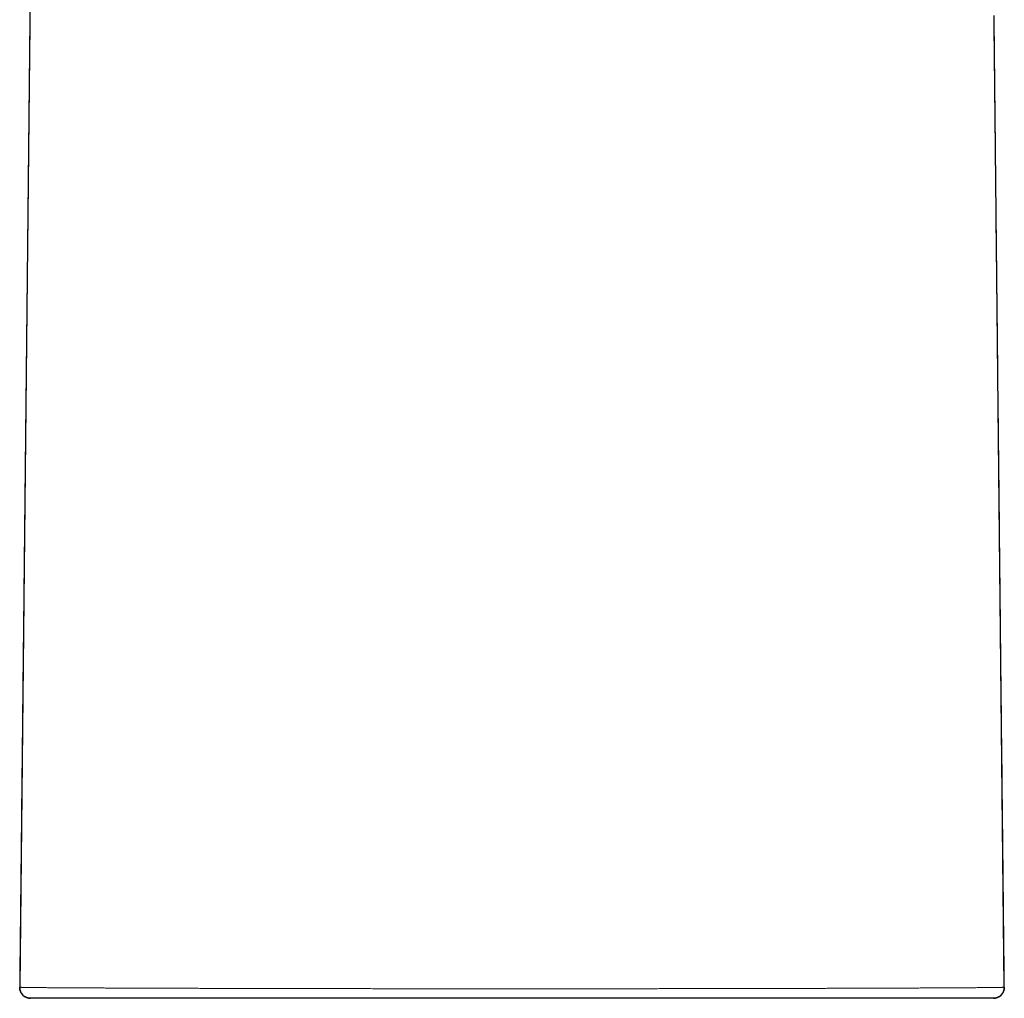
# Model space of a CAD drawing. Header units: millimetres. Extents: x 8 to 549, y 12 to 450.
# Tile 90 of 172: x 263 to 317, y 288 to 341. Entities that reach past the tile are written whole.
import ezdxf

# ---------------------------------------------------------------- set-up
doc = ezdxf.new("R2010")
doc.units = ezdxf.units.MM

msp = doc.modelspace()

# ---------------------------------------------------------------- linework, layer by layer
at = {"color": 7, "linetype": 'Continuous', "lineweight": 30}
for p, q in [((263.307, 341.282), (262.751, 288.397)), ((316.572, 288.397), (316.016, 341.256))]:
    msp.add_line(p, q, dxfattribs=at)
at = {"color": 252, "linetype": 'Continuous', "lineweight": 0}
msp.add_line((262.751, 288.397), (262.75, 288.397), dxfattribs=at)
at = {"color": 7, "linetype": 'Continuous', "lineweight": 30, "flags": 128}
msp.add_lwpolyline([(316.573, 288.397), (316.569, 288.717), (316.563, 289.284), (316.558, 289.834), (316.552, 290.379), (316.546, 290.918), (316.541, 291.451), (316.534, 292.077), (316.528, 292.695), (316.521, 293.305), (316.515, 293.906), (316.509, 294.499), (316.502, 295.083), (316.496, 295.659), (316.49, 296.227), (316.484, 296.786), (316.479, 297.336), (316.473, 297.878), (316.467, 298.412), (316.462, 298.907), (316.457, 299.395), (316.452, 299.876), (316.447, 300.349), (316.442, 300.814), (316.437, 301.3), (316.432, 301.776), (316.427, 302.245), (316.422, 302.705), (316.417, 303.157), (316.413, 303.6), (316.408, 304.01), (316.404, 304.413), (316.4, 304.808), (316.396, 305.195), (316.392, 305.576), (316.388, 305.948), (316.384, 306.313), (316.38, 306.671), (316.377, 307.021), (316.373, 307.363), (316.37, 307.692), (316.366, 308.014), (316.363, 308.329), (316.36, 308.636), (316.357, 308.914), (316.354, 309.185), (316.351, 309.45), (316.348, 309.709), (316.346, 309.962), (316.343, 310.204), (316.341, 310.44), (316.338, 310.67), (316.336, 310.895), (316.333, 311.154), (316.33, 311.405), (316.328, 311.647), (316.325, 311.881), (316.323, 312.106), (316.321, 312.323), (316.319, 312.532), (316.316, 312.732), (316.314, 312.923), (316.313, 313.106), (316.311, 313.281), (316.309, 313.447), (316.307, 313.596), (316.306, 313.738), (316.304, 313.872), (316.303, 313.998), (316.302, 314.117), (316.296, 314.698), (316.29, 315.273), (316.284, 315.843), (316.278, 316.408), (316.276, 316.575), (316.274, 316.742), (316.273, 316.908), (316.271, 317.075), (316.269, 317.245), (316.267, 317.421), (316.265, 317.635), (316.263, 317.856), (316.26, 318.084), (316.258, 318.32), (316.255, 318.568), (316.252, 318.823), (316.25, 319.086), (316.247, 319.357), (316.244, 319.635), (316.241, 319.921), (316.238, 320.214), (316.235, 320.515), (316.231, 320.823), (316.228, 321.139), (316.225, 321.462), (316.221, 321.794), (316.218, 322.132), (316.214, 322.478), (316.21, 322.802), (316.207, 323.132), (316.203, 323.468), (316.2, 323.809), (316.196, 324.155), (316.193, 324.507), (316.188, 324.898), (316.184, 325.295), (316.18, 325.699), (316.176, 326.109), (316.171, 326.526), (316.167, 326.95), (316.162, 327.38), (316.157, 327.861), (316.152, 328.35), (316.147, 328.847), (316.142, 329.353), (316.136, 329.866), (316.132, 330.237), (316.128, 330.613), (316.124, 330.992), (316.12, 331.376), (316.116, 331.763), (316.112, 332.147), (316.108, 332.527), (316.103, 333.041), (316.097, 333.548), (316.092, 334.046), (316.087, 334.536), (316.083, 334.951), (316.078, 335.361), (316.074, 335.764), (316.07, 336.161), (316.066, 336.551), (316.062, 336.936), (316.057, 337.383), (316.052, 337.822), (316.048, 338.255), (316.043, 338.68), (316.039, 339.098), (316.035, 339.509), (316.03, 339.913), (316.026, 340.31), (316.023, 340.616), (316.02, 340.919), (316.017, 341.216), (316.014, 341.511)], dxfattribs=at)
at = {"color": 7, "linetype": 'Continuous', "lineweight": 30}
for centre, start, end in [((263.35, 288.39), 179.397, 270), ((315.973, 288.39), 269.9999, 0.6039)]:
    msp.add_arc(centre, 0.6, start, end, dxfattribs=at)
for points, knots in [([(263.655, 374.294), (263.655, 374.289), (263.653, 374.187), (263.651, 373.987), (263.648, 373.681), (263.645, 373.365), (263.641, 373.04), (263.638, 372.724), (263.635, 372.427), (263.632, 372.148), (263.629, 371.888), (263.627, 371.634), (263.624, 371.386), (263.621, 371.146), (263.619, 370.913), (263.617, 370.686), (263.614, 370.466), (263.612, 370.253), (263.61, 370.046), (263.608, 369.847), (263.606, 369.654), (263.604, 369.468), (263.602, 369.289), (263.6, 369.116), (263.598, 368.948), (263.597, 368.785), (263.595, 368.626), (263.593, 368.474), (263.592, 368.331), (263.59, 368.194), (263.589, 368.067), (263.588, 367.949), (263.587, 367.84), (263.586, 367.737), (263.585, 367.641), (263.584, 367.549), (263.583, 367.459), (263.582, 367.369), (263.58, 367.212), (263.578, 366.987), (263.574, 366.674), (263.571, 366.335), (263.567, 365.97), (263.563, 365.58), (263.559, 365.166), (263.554, 364.729), (263.549, 364.288), (263.545, 363.844), (263.54, 363.396), (263.534, 362.859), (263.528, 362.229), (263.52, 361.507), (263.513, 360.867), (263.508, 360.31), (263.503, 359.84), (263.498, 359.366), (263.493, 358.889), (263.488, 358.409), (263.483, 357.934), (263.478, 357.461), (263.473, 356.99), (263.468, 356.511), (263.462, 356.025), (263.457, 355.542), (263.452, 355.063), (263.447, 354.588), (263.443, 354.193), (263.44, 353.879), (263.437, 353.648), (263.435, 353.417), (263.433, 353.186), (263.43, 352.938), (263.427, 352.675), (263.424, 352.399), (263.421, 352.13), (263.419, 351.868), (263.416, 351.614), (263.413, 351.367), (263.411, 351.123), (263.408, 350.883), (263.406, 350.646), (263.403, 350.418), (263.401, 350.198), (263.399, 349.987), (263.397, 349.796), (263.395, 349.623), (263.393, 349.463), (263.392, 349.297), (263.39, 349.127), (263.388, 348.951), (263.386, 348.758), (263.384, 348.546), (263.381, 348.314), (263.379, 348.076), (263.376, 347.83), (263.374, 347.578), (263.371, 347.32), (263.368, 347.057), (263.365, 346.786), (263.362, 346.523), (263.36, 346.268), (263.357, 346.024), (263.355, 345.779), (263.352, 345.535), (263.35, 345.295), (263.347, 345.012), (263.343, 344.688), (263.339, 344.324), (263.335, 343.958), (263.332, 343.59), (263.328, 343.22), (263.324, 342.858), (263.32, 342.502), (263.317, 342.176), (263.314, 341.879), (263.311, 341.611), (263.308, 341.345), (263.305, 341.08), (263.302, 340.812), (263.3, 340.541), (263.297, 340.267), (263.293, 339.964), (263.29, 339.634), (263.286, 339.273), (263.282, 338.908), (263.278, 338.537), (263.274, 338.16), (263.27, 337.777), (263.266, 337.39), (263.262, 336.996), (263.258, 336.597), (263.254, 336.194), (263.249, 335.787), (263.245, 335.375), (263.241, 334.958), (263.236, 334.526), (263.232, 334.081), (263.227, 333.622), (263.222, 333.156), (263.217, 332.682), (263.212, 332.237), (263.208, 331.821), (263.204, 331.437), (263.2, 331.054), (263.196, 330.674), (263.191, 330.265), (263.187, 329.827), (263.182, 329.361), (263.177, 328.901), (263.172, 328.448), (263.168, 328.002), (263.163, 327.562), (263.158, 327.129), (263.154, 326.703), (263.149, 326.283), (263.145, 325.87), (263.141, 325.463), (263.137, 325.063), (263.132, 324.67), (263.129, 324.294), (263.125, 323.934), (263.121, 323.591), (263.118, 323.254), (263.114, 322.922), (263.111, 322.596), (263.107, 322.267), (263.104, 321.935), (263.1, 321.601), (263.097, 321.274), (263.093, 320.955), (263.09, 320.643), (263.087, 320.34), (263.084, 320.051), (263.081, 319.778), (263.078, 319.519), (263.076, 319.267), (263.073, 319.021), (263.07, 318.781), (263.068, 318.548), (263.066, 318.321), (263.063, 318.1), (263.061, 317.886), (263.059, 317.678), (263.057, 317.477), (263.055, 317.285), (263.053, 317.103), (263.051, 316.928), (263.049, 316.755), (263.047, 316.581), (263.044, 316.287), (263.04, 315.87), (263.034, 315.328), (263.03, 314.917), (263.027, 314.639), (263.025, 314.493), (263.024, 314.348), (263.022, 314.201), (263.021, 314.063), (263.019, 313.929), (263.018, 313.799), (263.017, 313.661), (263.015, 313.515), (263.013, 313.359), (263.012, 313.191), (263.01, 313.013), (263.008, 312.825), (263.006, 312.629), (263.004, 312.425), (263.001, 312.216), (262.999, 312.004), (262.997, 311.788), (262.994, 311.565), (262.992, 311.334), (262.99, 311.096), (262.987, 310.85), (262.984, 310.596), (262.982, 310.335), (262.979, 310.067), (262.976, 309.793), (262.973, 309.513), (262.97, 309.227), (262.967, 308.934), (262.964, 308.642), (262.961, 308.351), (262.958, 308.061), (262.954, 307.765), (262.951, 307.463), (262.948, 307.156), (262.945, 306.846), (262.941, 306.531), (262.938, 306.21), (262.934, 305.862), (262.93, 305.486), (262.926, 305.08), (262.922, 304.667), (262.917, 304.245), (262.913, 303.814), (262.908, 303.375), (262.904, 302.928), (262.899, 302.472), (262.894, 302.007), (262.889, 301.535), (262.884, 301.053), (262.879, 300.573), (262.874, 300.095), (262.869, 299.618), (262.864, 299.133), (262.858, 298.641), (262.853, 298.131), (262.847, 297.603), (262.842, 297.057), (262.836, 296.502), (262.83, 295.939), (262.824, 295.367), (262.818, 294.798), (262.812, 294.233), (262.806, 293.671), (262.8, 293.101), (262.794, 292.524), (262.788, 291.939), (262.782, 291.347), (262.775, 290.747), (262.769, 290.14), (262.762, 289.525), (262.756, 288.943), (262.752, 288.566), (262.75, 288.397)], [0, 0, 0, 0, 0.000151, 0.003592, 0.006962, 0.010843, 0.014623, 0.018305, 0.021887, 0.025002, 0.028037, 0.030994, 0.033871, 0.036669, 0.039388, 0.042028, 0.044589, 0.047071, 0.049474, 0.051797, 0.054042, 0.056207, 0.058293, 0.0603, 0.062229, 0.064164, 0.066012, 0.067774, 0.069448, 0.071036, 0.072537, 0.073889, 0.075162, 0.076356, 0.077471, 0.078519, 0.079564, 0.080616, 0.081673, 0.085038, 0.088465, 0.092625, 0.096873, 0.101208, 0.106239, 0.111335, 0.116468, 0.12164, 0.126849, 0.132097, 0.140419, 0.148832, 0.157328, 0.162776, 0.168258, 0.173773, 0.179321, 0.184902, 0.190532, 0.195928, 0.201414, 0.206989, 0.212652, 0.218405, 0.223854, 0.22938, 0.234985, 0.237653, 0.240339, 0.243043, 0.245745, 0.248398, 0.251704, 0.254923, 0.258055, 0.2611, 0.264059, 0.26693, 0.269715, 0.272568, 0.275324, 0.277982, 0.280543, 0.283007, 0.285373, 0.287187, 0.289052, 0.290977, 0.292963, 0.295008, 0.297113, 0.299719, 0.302411, 0.30519, 0.308055, 0.311006, 0.313989, 0.317055, 0.320205, 0.323438, 0.326247, 0.329112, 0.331971, 0.334803, 0.337606, 0.340381, 0.344684, 0.348918, 0.353082, 0.357466, 0.361769, 0.365993, 0.370137, 0.3742, 0.377375, 0.3805, 0.383574, 0.386647, 0.389762, 0.392918, 0.396114, 0.399351, 0.403479, 0.407672, 0.411929, 0.416251, 0.420637, 0.425088, 0.429604, 0.434184, 0.43883, 0.44355, 0.448262, 0.45305, 0.457912, 0.462849, 0.468112, 0.473458, 0.478886, 0.484397, 0.489991, 0.494444, 0.498939, 0.503404, 0.507821, 0.512191, 0.517696, 0.523123, 0.528474, 0.533747, 0.538943, 0.544061, 0.549103, 0.554067, 0.558954, 0.563764, 0.568497, 0.573152, 0.577731, 0.582232, 0.58629, 0.590284, 0.594212, 0.598076, 0.601873, 0.605598, 0.609576, 0.613467, 0.61727, 0.620984, 0.624611, 0.628149, 0.6316, 0.634685, 0.637697, 0.640635, 0.643498, 0.646288, 0.649004, 0.651646, 0.654214, 0.656708, 0.659128, 0.661474, 0.663747, 0.665821, 0.667838, 0.669851, 0.671869, 0.673893, 0.68014, 0.686442, 0.6928, 0.694487, 0.696178, 0.697874, 0.699573, 0.701289, 0.70272, 0.704239, 0.705845, 0.707539, 0.70932, 0.711305, 0.713388, 0.71557, 0.71785, 0.720228, 0.722705, 0.725131, 0.727644, 0.730245, 0.732933, 0.735708, 0.738571, 0.741522, 0.74456, 0.747686, 0.750899, 0.75414, 0.757465, 0.760874, 0.764368, 0.76767, 0.771044, 0.77449, 0.778008, 0.781598, 0.785194, 0.788859, 0.792594, 0.796398, 0.801017, 0.805735, 0.810551, 0.815465, 0.820478, 0.825589, 0.830798, 0.836106, 0.841511, 0.847016, 0.852618, 0.858319, 0.863785, 0.869337, 0.874977, 0.880705, 0.886519, 0.892782, 0.899143, 0.905602, 0.91216, 0.918815, 0.925569, 0.932027, 0.938573, 0.945206, 0.951926, 0.958733, 0.965628, 0.97261, 0.979679, 0.986836, 0.99408, 1, 1, 1, 1]), ([(315.972, 287.79), (315.971, 287.79), (315.968, 287.79), (315.955, 287.79), (315.936, 287.79), (315.91, 287.79), (315.877, 287.79), (315.837, 287.79), (315.79, 287.79), (315.734, 287.79), (315.672, 287.79), (315.602, 287.79), (315.525, 287.79), (315.44, 287.79), (315.349, 287.79), (315.25, 287.79), (315.144, 287.79), (315.03, 287.79), (314.91, 287.79), (314.782, 287.79), (314.647, 287.79), (314.506, 287.79), (314.353, 287.79), (314.19, 287.79), (314.015, 287.79), (313.832, 287.79), (313.641, 287.79), (313.449, 287.79), (313.256, 287.79), (313.064, 287.79), (312.866, 287.79), (312.661, 287.79), (312.45, 287.79), (312.233, 287.79), (312.01, 287.79), (311.781, 287.79), (311.546, 287.79), (311.305, 287.79), (311.059, 287.79), (310.806, 287.79), (310.548, 287.79), (310.284, 287.79), (310.009, 287.79), (309.721, 287.79), (309.421, 287.79), (309.115, 287.79), (308.803, 287.79), (308.496, 287.79), (308.194, 287.79), (307.899, 287.79), (307.598, 287.79), (307.294, 287.79), (306.984, 287.79), (306.671, 287.79), (306.352, 287.79), (306.03, 287.79), (305.703, 287.79), (305.372, 287.79), (305.037, 287.79), (304.698, 287.79), (304.355, 287.79), (304.008, 287.79), (303.65, 287.79), (303.28, 287.79), (302.898, 287.79), (302.512, 287.79), (302.122, 287.79), (301.737, 287.79), (301.356, 287.79), (300.98, 287.79), (300.601, 287.79), (300.219, 287.79), (299.834, 287.79), (299.447, 287.79), (299.057, 287.79), (298.664, 287.79), (298.268, 287.79), (297.871, 287.79), (297.471, 287.79), (297.068, 287.79), (296.664, 287.79), (296.258, 287.79), (295.84, 287.79), (295.411, 287.79), (294.97, 287.79), (294.527, 287.79), (294.083, 287.79), (293.647, 287.79), (293.219, 287.79), (292.8, 287.79), (292.38, 287.79), (291.959, 287.79), (291.537, 287.79), (291.115, 287.79), (290.693, 287.79), (290.27, 287.79), (289.847, 287.79), (289.425, 287.79), (289.002, 287.79), (288.579, 287.79), (288.157, 287.79), (287.735, 287.79), (287.303, 287.79), (286.862, 287.79), (286.412, 287.79), (285.962, 287.79), (285.514, 287.79), (285.071, 287.79), (284.632, 287.79), (284.199, 287.79), (283.767, 287.79), (283.337, 287.79), (282.908, 287.79), (282.482, 287.79), (282.058, 287.79), (281.637, 287.79), (281.218, 287.79), (280.801, 287.79), (280.387, 287.79), (279.976, 287.79), (279.568, 287.79), (279.163, 287.79), (278.775, 287.79), (278.402, 287.79), (278.046, 287.79), (277.692, 287.79), (277.342, 287.79), (276.994, 287.79), (276.633, 287.79), (276.258, 287.79), (275.871, 287.79), (275.488, 287.79), (275.109, 287.79), (274.735, 287.79), (274.366, 287.79), (274.001, 287.79), (273.641, 287.79), (273.287, 287.79), (272.937, 287.79), (272.592, 287.79), (272.252, 287.79), (271.918, 287.79), (271.589, 287.79), (271.277, 287.79), (270.98, 287.79), (270.698, 287.79), (270.421, 287.79), (270.149, 287.79), (269.882, 287.79), (269.607, 287.79), (269.326, 287.79), (269.04, 287.79), (268.76, 287.79), (268.487, 287.79), (268.22, 287.79), (267.959, 287.79), (267.705, 287.79), (267.458, 287.79), (267.217, 287.79), (266.984, 287.79), (266.757, 287.79), (266.537, 287.79), (266.324, 287.79), (266.118, 287.79), (265.926, 287.79), (265.747, 287.79), (265.581, 287.79), (265.42, 287.79), (265.265, 287.79), (265.116, 287.79), (264.968, 287.79), (264.82, 287.79), (264.675, 287.79), (264.537, 287.79), (264.407, 287.79), (264.284, 287.79), (264.169, 287.79), (264.061, 287.79), (263.961, 287.79), (263.868, 287.79), (263.783, 287.79), (263.706, 287.79), (263.636, 287.79), (263.574, 287.79), (263.519, 287.79), (263.474, 287.79), (263.437, 287.79), (263.408, 287.79), (263.384, 287.79), (263.367, 287.79), (263.355, 287.79), (263.352, 287.79), (263.351, 287.79)], [0, 0, 0, 0, 0.005241, 0.010483, 0.015725, 0.020968, 0.02621, 0.03145, 0.036875, 0.042302, 0.047728, 0.053154, 0.058579, 0.064004, 0.06943, 0.074857, 0.080283, 0.085708, 0.091133, 0.09656, 0.101986, 0.107413, 0.112838, 0.118638, 0.124439, 0.130241, 0.136042, 0.141842, 0.147076, 0.152311, 0.157547, 0.162782, 0.168016, 0.173251, 0.178486, 0.183722, 0.188957, 0.194191, 0.199426, 0.204661, 0.209897, 0.215132, 0.220366, 0.225949, 0.231533, 0.237118, 0.242702, 0.248285, 0.253303, 0.258322, 0.263341, 0.26836, 0.273378, 0.278397, 0.283416, 0.288435, 0.293454, 0.298473, 0.303491, 0.30851, 0.31353, 0.318549, 0.323567, 0.328913, 0.33426, 0.339607, 0.344954, 0.350299, 0.355318, 0.360337, 0.365356, 0.370375, 0.375394, 0.380412, 0.385431, 0.390451, 0.39547, 0.400488, 0.405507, 0.410526, 0.415546, 0.420565, 0.425584, 0.430962, 0.436342, 0.441722, 0.447102, 0.45248, 0.457514, 0.462548, 0.467583, 0.472618, 0.477652, 0.482685, 0.48772, 0.492755, 0.497789, 0.502823, 0.507856, 0.512891, 0.517926, 0.52296, 0.527994, 0.533393, 0.538793, 0.544193, 0.549594, 0.554992, 0.560267, 0.565543, 0.57082, 0.576096, 0.581371, 0.586645, 0.591922, 0.597198, 0.602474, 0.607749, 0.613023, 0.618299, 0.623576, 0.628852, 0.634126, 0.638876, 0.643626, 0.648377, 0.653129, 0.657879, 0.662629, 0.668077, 0.673526, 0.678976, 0.684426, 0.689874, 0.695322, 0.700772, 0.706222, 0.711671, 0.717119, 0.722567, 0.728016, 0.733466, 0.738915, 0.744363, 0.749259, 0.754155, 0.759052, 0.763949, 0.768846, 0.773741, 0.779296, 0.784851, 0.790407, 0.795963, 0.801517, 0.807072, 0.812627, 0.818183, 0.823739, 0.829293, 0.834847, 0.840403, 0.845958, 0.851514, 0.857068, 0.862046, 0.867025, 0.872005, 0.876985, 0.881964, 0.886942, 0.892493, 0.898046, 0.903599, 0.909152, 0.914704, 0.920256, 0.925808, 0.931362, 0.936914, 0.942466, 0.948018, 0.95357, 0.959123, 0.964676, 0.970228, 0.975189, 0.980151, 0.985114, 0.990077, 0.995039, 1, 1, 1, 1])]:
    msp.add_open_spline(points, degree=3, knots=knots, dxfattribs=at)
for points in [[(263.35, 287.79), (263.331, 287.791), (263.291, 287.792), (263.232, 287.801), (263.175, 287.816), (263.119, 287.836), (263.065, 287.861), (263.015, 287.892), (262.967, 287.928), (262.923, 287.968), (262.884, 288.012), (262.849, 288.06), (262.818, 288.111), (262.793, 288.165), (262.774, 288.221), (262.76, 288.279), (262.752, 288.337), (262.751, 288.377), (262.75, 288.397)], [(316.573, 288.397), (316.572, 288.377), (316.572, 288.337), (316.563, 288.279), (316.549, 288.221), (316.53, 288.165), (316.505, 288.111), (316.475, 288.06), (316.44, 288.012), (316.4, 287.968), (316.356, 287.928), (316.309, 287.892), (316.258, 287.861), (316.204, 287.836), (316.148, 287.816), (316.091, 287.801), (316.032, 287.792), (315.993, 287.791), (315.973, 287.79)]]:
    msp.add_open_spline(points, degree=3, dxfattribs=at)
at = {"color": 252, "linetype": 'Continuous', "lineweight": 0}
msp.add_open_spline([(262.751, 288.396), (262.751, 288.396), (262.752, 288.396), (262.756, 288.395), (262.77, 288.394), (262.792, 288.393), (262.822, 288.392), (262.859, 288.39), (262.904, 288.389), (262.957, 288.388), (263.018, 288.387), (263.087, 288.385), (263.163, 288.384), (263.247, 288.383), (263.339, 288.382), (263.439, 288.38), (263.546, 288.379), (263.657, 288.378), (263.771, 288.377), (263.886, 288.376), (264.007, 288.374), (264.135, 288.373), (264.268, 288.372), (264.414, 288.371), (264.571, 288.37), (264.742, 288.369), (264.921, 288.367), (265.107, 288.366), (265.3, 288.365), (265.501, 288.364), (265.708, 288.362), (265.923, 288.361), (266.146, 288.36), (266.375, 288.359), (266.611, 288.357), (266.854, 288.356), (267.104, 288.355), (267.361, 288.354), (267.616, 288.353), (267.867, 288.352), (268.114, 288.35), (268.367, 288.349), (268.625, 288.348), (268.888, 288.347), (269.164, 288.346), (269.455, 288.345), (269.761, 288.344), (270.072, 288.343), (270.389, 288.342), (270.712, 288.341), (271.041, 288.34), (271.376, 288.339), (271.715, 288.338), (272.061, 288.337), (272.411, 288.336), (272.767, 288.335), (273.128, 288.334), (273.495, 288.333), (273.866, 288.332), (274.229, 288.331), (274.583, 288.33), (274.928, 288.329), (275.277, 288.328), (275.629, 288.328), (275.985, 288.327), (276.354, 288.326), (276.737, 288.325), (277.133, 288.325), (277.532, 288.324), (277.935, 288.323), (278.342, 288.322), (278.752, 288.322), (279.166, 288.321), (279.582, 288.32), (280.002, 288.32), (280.424, 288.319), (280.85, 288.319), (281.278, 288.318), (281.708, 288.318), (282.142, 288.317), (282.562, 288.317), (282.97, 288.316), (283.365, 288.316), (283.762, 288.316), (284.16, 288.315), (284.559, 288.315), (284.968, 288.315), (285.386, 288.314), (285.814, 288.314), (286.242, 288.314), (286.672, 288.314), (287.102, 288.314), (287.533, 288.313), (287.965, 288.313), (288.397, 288.313), (288.829, 288.313), (289.262, 288.313), (289.695, 288.313), (290.127, 288.313), (290.56, 288.313), (290.992, 288.313), (291.435, 288.313), (291.887, 288.313), (292.349, 288.314), (292.811, 288.314), (293.271, 288.314), (293.719, 288.314), (294.156, 288.314), (294.58, 288.315), (295.003, 288.315), (295.424, 288.315), (295.844, 288.316), (296.262, 288.316), (296.678, 288.317), (297.093, 288.317), (297.505, 288.317), (297.915, 288.318), (298.323, 288.318), (298.728, 288.319), (299.131, 288.32), (299.532, 288.32), (299.939, 288.321), (300.353, 288.321), (300.773, 288.322), (301.19, 288.323), (301.603, 288.324), (302.003, 288.324), (302.389, 288.325), (302.764, 288.326), (303.135, 288.326), (303.502, 288.327), (303.865, 288.328), (304.225, 288.329), (304.581, 288.33), (304.933, 288.331), (305.281, 288.331), (305.625, 288.332), (305.964, 288.333), (306.3, 288.334), (306.631, 288.335), (306.958, 288.336), (307.287, 288.337), (307.619, 288.338), (307.953, 288.339), (308.281, 288.34), (308.604, 288.341), (308.919, 288.342), (309.226, 288.343), (309.526, 288.344), (309.82, 288.345), (310.108, 288.346), (310.391, 288.347), (310.668, 288.348), (310.94, 288.349), (311.206, 288.35), (311.466, 288.352), (311.72, 288.353), (311.968, 288.354), (312.21, 288.355), (312.446, 288.356), (312.676, 288.357), (312.905, 288.358), (313.132, 288.36), (313.357, 288.361), (313.574, 288.362), (313.785, 288.363), (313.986, 288.365), (314.178, 288.366), (314.361, 288.367), (314.537, 288.368), (314.706, 288.37), (314.867, 288.371), (315.022, 288.372), (315.169, 288.373), (315.309, 288.374), (315.442, 288.376), (315.568, 288.377), (315.686, 288.378), (315.797, 288.379), (315.901, 288.381), (315.997, 288.382), (316.083, 288.383), (316.158, 288.384), (316.225, 288.385), (316.287, 288.386), (316.342, 288.387), (316.391, 288.388), (316.434, 288.389), (316.471, 288.391), (316.501, 288.392), (316.529, 288.393), (316.551, 288.394), (316.567, 288.395), (316.571, 288.396), (316.572, 288.396), (316.572, 288.396)], degree=3, knots=[0, 0, 0, 0, 0, 0.005549, 0.011099, 0.016649, 0.022199, 0.027748, 0.033297, 0.038847, 0.044397, 0.049947, 0.055496, 0.061045, 0.066595, 0.072146, 0.077696, 0.083245, 0.088198, 0.093152, 0.098106, 0.103061, 0.108015, 0.112968, 0.118519, 0.124072, 0.129625, 0.135178, 0.14073, 0.146281, 0.151834, 0.157387, 0.16294, 0.168492, 0.174043, 0.179596, 0.185149, 0.190702, 0.196254, 0.201226, 0.2062, 0.211174, 0.216149, 0.221123, 0.226095, 0.231546, 0.236997, 0.24245, 0.247901, 0.253352, 0.258802, 0.264254, 0.269706, 0.275158, 0.280609, 0.28606, 0.291512, 0.296964, 0.302416, 0.307867, 0.312756, 0.317646, 0.322537, 0.327428, 0.332319, 0.337208, 0.34249, 0.347773, 0.353056, 0.358339, 0.36362, 0.368902, 0.374185, 0.379468, 0.384751, 0.390033, 0.395315, 0.400598, 0.405882, 0.411165, 0.416447, 0.421196, 0.425947, 0.430699, 0.43545, 0.440201, 0.44495, 0.449989, 0.455029, 0.460069, 0.465109, 0.470148, 0.475186, 0.480226, 0.485266, 0.490306, 0.495344, 0.500383, 0.505423, 0.510463, 0.515502, 0.520541, 0.525945, 0.531351, 0.536758, 0.542163, 0.547568, 0.55259, 0.557614, 0.562638, 0.567661, 0.572684, 0.577706, 0.58273, 0.587753, 0.592777, 0.597799, 0.602822, 0.607845, 0.612869, 0.617892, 0.622915, 0.628302, 0.633691, 0.63908, 0.644469, 0.649856, 0.654873, 0.659891, 0.66491, 0.669928, 0.674945, 0.679962, 0.68498, 0.689999, 0.695017, 0.700034, 0.705051, 0.710069, 0.715087, 0.720105, 0.725122, 0.730474, 0.735827, 0.741181, 0.746534, 0.751887, 0.757117, 0.762349, 0.767581, 0.772812, 0.778043, 0.783273, 0.788504, 0.793736, 0.798968, 0.804198, 0.809428, 0.81466, 0.819891, 0.825123, 0.830353, 0.835936, 0.84152, 0.847104, 0.852688, 0.858271, 0.86369, 0.86911, 0.87453, 0.879951, 0.88537, 0.890789, 0.896209, 0.901629, 0.907049, 0.912468, 0.917887, 0.923308, 0.928728, 0.934148, 0.939567, 0.944399, 0.949231, 0.954064, 0.958898, 0.96373, 0.968562, 0.97321, 0.977859, 0.982507, 0.988338, 0.994169, 1, 1, 1, 1, 1], dxfattribs=at)

doc.saveas('drawing.dxf')
